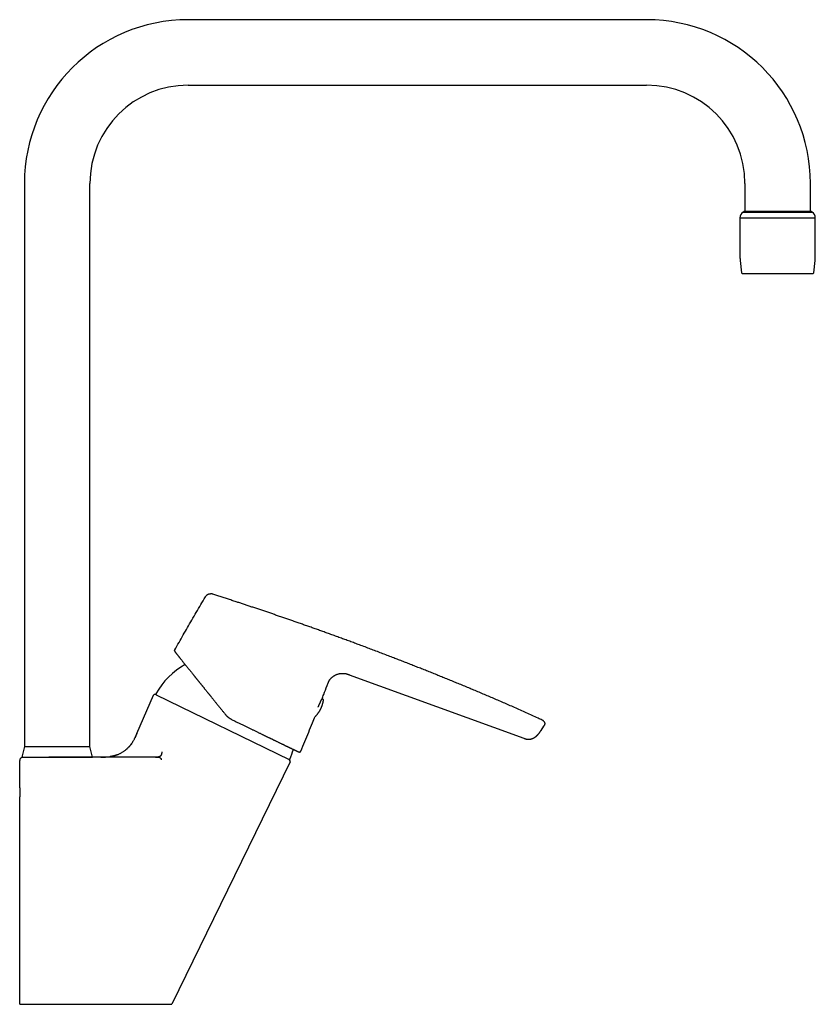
# Model space of a CAD drawing. Header units: millimetres. Extents: x 8 to 802, y 12 to 759.
# Tile 17 of 17: x 559 to 802, y 458 to 759. Entities that reach past the tile are written whole.
import ezdxf

# ---------------------------------------------------------------- set-up
doc = ezdxf.new("R2010")
doc.units = ezdxf.units.MM

msp = doc.modelspace()

# ---------------------------------------------------------------- linework, layer by layer
at = {"color": 7, "linetype": 'Continuous', "lineweight": 30}
for p, q in [((750.51, 758.96), (610.51, 758.96)), ((610.51, 738.96), (750.51, 738.96)), ((560.51, 708.96), (560.51, 536.96)), ((580.51, 536.96), (580.51, 708.96)), ((780.51, 708.96), (780.51, 700.46)), ((800.51, 700.46), (800.51, 708.96)), ((779.01, 698.46), (800.43, 698.46)), ((779.01, 698.26), (779.01, 686.52)), ((780.51, 700.46), (779.95, 700.16)), ((779.95, 700.16), (799.62, 700.16)), ((780.51, 700.46), (800.51, 700.46)), ((780.51, 700.46), (799.14, 700.46)), ((799.14, 700.46), (800.51, 700.46)), ((799.62, 700.16), (801.07, 700.16)), ((800.43, 698.46), (802.01, 698.46)), ((801.07, 700.16), (800.51, 700.46)), ((802.01, 686.52), (802.01, 698.26)), ((779.07, 685.41), (779.49, 681.64)), ((801.53, 681.64), (801.95, 685.41)), ((618.05, 583.49), (618.04, 583.49)), ((659.68, 558.93), (713, 539.52)), ((659.68, 558.93), (659.68, 558.93)), ((594.85, 541), (599.89, 552.64)), ((600.77, 552.82), (600.53, 552.91)), ((600.76, 552.82), (641.33, 533.04)), ((651.34, 551.46), (651.36, 551.5)), ((651.36, 551.5), (651.36, 551.5)), ((622, 546.63), (622, 546.64)), ((718.56, 545.07), (718.56, 545.07)), ((718.25, 541.86), (719.1, 543.16)), ((560.51, 536.96), (559.76, 533.76)), ((560.51, 536.96), (570.51, 536.96)), ((560.51, 536.96), (580.51, 536.96)), ((570.51, 536.96), (580.51, 536.96)), ((581.26, 533.76), (580.51, 536.96)), ((559.06, 525.01), (559.06, 532.76)), ((559.07, 532.76), (559.07, 532.76)), ((559.76, 533.76), (581.26, 533.76)), ((600.5, 533.76), (567.96, 533.76)), ((641.67, 532.3), (605.56, 458.26)), ((641.48, 532.95), (641.32, 533.04)), ((641.67, 532.3), (641.64, 532.31)), ((559.06, 458.26), (559.06, 520.91))]:
    msp.add_line(p, q, dxfattribs=at)
at = {"color": 7, "linetype": 'Continuous', "lineweight": 30, "flags": 128}
msp.add_lwpolyline([(623.7, 545.29), (623.7, 545.29), (623.69, 545.29)], dxfattribs=at)
at = {"color": 7, "linetype": 'Continuous', "lineweight": 30}
for centre, radius, start, end in [((610.51, 708.96), 50, 90, 180), ((750.51, 708.96), 50, 0, 90), ((610.51, 708.96), 30, 90, 180), ((750.51, 708.96), 30, 0, 90), ((781.01, 698.47), 2, 122.0656, 180.1836), ((779.21, 698.26), 0.2, 90, 180), ((800.01, 698.47), 2, 359.8164, 57.9344), ((801.81, 698.26), 0.2, 0, 90), ((789.01, 686.52), 10, 180, 186.3402), ((792.01, 686.52), 10, 353.6598, 0), ((779.69, 681.66), 0.2, 186.3402, 270), ((801.33, 681.66), 0.2, 270, 353.6598), ((620.6, 542.02), 22.8, 118.8233, 150.9188), ((600.35, 552.44), 0.5, 69, 156.6063), ((600.85, 553), 0.2, 150.9566, 244), ((651.52, 551.18), 0.3, 351.3398, 139.1946), ((649.24, 546.5), 0.3, 275.3977, 316.6585), ((620.6, 542.02), 22.8, 337.0812, 345.0054), ((560.06, 532.76), 1, 90, 178.7199), ((641.42, 533.21), 0.2, 244, 337.0434), ((641.22, 532.52), 0.5, 334, 59)]:
    msp.add_arc(centre, radius, start, end, dxfattribs=at)
for points, knots in [([(779.69, 681.46), (779.69, 681.46), (779.69, 681.46), (779.69, 681.46), (779.7, 681.46), (779.72, 681.46), (779.73, 681.46), (779.76, 681.46), (779.79, 681.46), (779.82, 681.46), (779.86, 681.46), (779.92, 681.46), (779.99, 681.46), (780.06, 681.46), (780.15, 681.46), (780.24, 681.46), (780.35, 681.46), (780.47, 681.46), (780.6, 681.46), (780.76, 681.46), (780.92, 681.46), (781.1, 681.46), (781.29, 681.46), (781.48, 681.46), (781.67, 681.46), (781.86, 681.46), (782.06, 681.46), (782.26, 681.46), (782.47, 681.46), (782.69, 681.46), (782.91, 681.46), (783.13, 681.46), (783.36, 681.46), (783.59, 681.46), (783.8, 681.46), (783.98, 681.46), (784.14, 681.46), (784.29, 681.46), (784.45, 681.46), (784.65, 681.46), (784.89, 681.46), (785.18, 681.46), (785.46, 681.46), (785.74, 681.46), (785.99, 681.46), (786.23, 681.46), (786.46, 681.46), (786.73, 681.46), (787.02, 681.46), (787.35, 681.46), (787.69, 681.46), (788.03, 681.46), (788.36, 681.46), (788.67, 681.46), (788.98, 681.46), (789.29, 681.46), (789.57, 681.46), (789.84, 681.46), (790.08, 681.46), (790.33, 681.46), (790.58, 681.46), (790.82, 681.46), (791.05, 681.46), (791.28, 681.46), (791.51, 681.46), (791.74, 681.46), (791.97, 681.46), (792.2, 681.46), (792.45, 681.46), (792.73, 681.46), (793.04, 681.46), (793.34, 681.46), (793.64, 681.46), (793.94, 681.46), (794.23, 681.46), (794.54, 681.46), (794.87, 681.46), (795.2, 681.46), (795.54, 681.46), (795.86, 681.46), (796.18, 681.46), (796.48, 681.46), (796.76, 681.46), (797.02, 681.46), (797.27, 681.46), (797.52, 681.46), (797.76, 681.46), (797.99, 681.46), (798.21, 681.46), (798.43, 681.46), (798.63, 681.46), (798.83, 681.46), (799, 681.46), (799.14, 681.46), (799.26, 681.46), (799.37, 681.46), (799.48, 681.46), (799.61, 681.46), (799.76, 681.46), (799.93, 681.46), (800.09, 681.46), (800.22, 681.46), (800.34, 681.46), (800.45, 681.46), (800.55, 681.46), (800.65, 681.46), (800.76, 681.46), (800.86, 681.46), (800.96, 681.46), (801.04, 681.46), (801.12, 681.46), (801.18, 681.46), (801.22, 681.46), (801.26, 681.46), (801.29, 681.46), (801.31, 681.46), (801.32, 681.46), (801.33, 681.46), (801.33, 681.46), (801.33, 681.46)], [0, 0, 0, 0, 0.002249, 0.009042, 0.015828, 0.02261, 0.029392, 0.036176, 0.042965, 0.049763, 0.056573, 0.065777, 0.074963, 0.084139, 0.093312, 0.102491, 0.111682, 0.120893, 0.131859, 0.1428, 0.15373, 0.164662, 0.175608, 0.186582, 0.195983, 0.205365, 0.214736, 0.224104, 0.233477, 0.242864, 0.252272, 0.261292, 0.270295, 0.279288, 0.288278, 0.29393, 0.299586, 0.305247, 0.310916, 0.316593, 0.326288, 0.335965, 0.345633, 0.3553, 0.362902, 0.370514, 0.37814, 0.385337, 0.395586, 0.405824, 0.416062, 0.426312, 0.436582, 0.445726, 0.454854, 0.463976, 0.473097, 0.480268, 0.487449, 0.494641, 0.502249, 0.509042, 0.515828, 0.52261, 0.529392, 0.536176, 0.542965, 0.549763, 0.556573, 0.565777, 0.574963, 0.584139, 0.593312, 0.602491, 0.611682, 0.620893, 0.631859, 0.6428, 0.65373, 0.664662, 0.675608, 0.686582, 0.695983, 0.705365, 0.714736, 0.724104, 0.733477, 0.742864, 0.752272, 0.761292, 0.770295, 0.779288, 0.788278, 0.79393, 0.799586, 0.805247, 0.810916, 0.816593, 0.826288, 0.835965, 0.845633, 0.8553, 0.862902, 0.870514, 0.87814, 0.885337, 0.895586, 0.905824, 0.916062, 0.926312, 0.936582, 0.945726, 0.954854, 0.963976, 0.973097, 0.980268, 0.987449, 0.994641, 1, 1, 1, 1]), ([(615.78, 582.67), (615.8, 582.71), (615.84, 582.79), (615.91, 582.9), (615.99, 583.01), (616.07, 583.11), (616.16, 583.2), (616.24, 583.28), (616.33, 583.35), (616.42, 583.41), (616.51, 583.47), (616.61, 583.51), (616.71, 583.56), (616.81, 583.59), (616.92, 583.62), (617.03, 583.64), (617.14, 583.65), (617.22, 583.65), (617.27, 583.65), (617.29, 583.65)], [0, 0, 0, 0, 0.069096, 0.138169, 0.207247, 0.276333, 0.345381, 0.402935, 0.4605, 0.518064, 0.57562, 0.633158, 0.690677, 0.748192, 0.805726, 0.86328, 0.920846, 0.978417, 1, 1, 1, 1]), ([(618.04, 583.49), (618.03, 583.5), (618, 583.51), (617.95, 583.52), (617.91, 583.53), (617.88, 583.55), (617.85, 583.55), (617.82, 583.56), (617.8, 583.57), (617.78, 583.57), (617.75, 583.58), (617.7, 583.59), (617.64, 583.61), (617.58, 583.62), (617.52, 583.63), (617.47, 583.64), (617.42, 583.64), (617.38, 583.65), (617.35, 583.65), (617.32, 583.65), (617.3, 583.65), (617.29, 583.65), (617.29, 583.65)], [0, 0, 0, 0, 0.073478, 0.139761, 0.198804, 0.25057, 0.295027, 0.332151, 0.361924, 0.384347, 0.4228, 0.463508, 0.507679, 0.554287, 0.601289, 0.649479, 0.699616, 0.752381, 0.808355, 0.868028, 0.9318, 1, 1, 1, 1]), ([(718.56, 545.07), (718.15, 545.26), (717.15, 545.73), (715.55, 546.46), (713.76, 547.28), (711.97, 548.08), (710.2, 548.87), (708.46, 549.64), (706.77, 550.38), (705.11, 551.1), (703.47, 551.81), (701.83, 552.51), (700.21, 553.2), (698.59, 553.88), (696.97, 554.55), (695.37, 555.22), (693.77, 555.88), (692.2, 556.53), (690.64, 557.17), (689.09, 557.8), (687.56, 558.42), (686.02, 559.04), (684.49, 559.65), (682.95, 560.26), (681.42, 560.87), (679.9, 561.47), (678.4, 562.06), (676.92, 562.64), (675.45, 563.21), (673.99, 563.77), (672.45, 564.37), (670.83, 564.99), (669.13, 565.64), (667.44, 566.28), (665.77, 566.91), (664.1, 567.54), (662.5, 568.13), (660.96, 568.71), (659.48, 569.25), (658.01, 569.79), (656.56, 570.32), (655.11, 570.85), (653.7, 571.36), (652.33, 571.86), (650.99, 572.34), (649.67, 572.81), (648.35, 573.28), (647.03, 573.74), (645.73, 574.2), (644.44, 574.66), (643.15, 575.11), (641.87, 575.55), (640.61, 575.99), (639.37, 576.42), (638.14, 576.84), (636.92, 577.26), (635.7, 577.67), (634.49, 578.09), (633.28, 578.5), (632.07, 578.9), (630.88, 579.3), (629.7, 579.69), (628.55, 580.08), (627.4, 580.46), (626.27, 580.83), (625.07, 581.22), (623.82, 581.63), (622.51, 582.06), (621.21, 582.48), (619.92, 582.89), (618.87, 583.23), (618.24, 583.43), (618.05, 583.49)], [0, 0, 0, 0, 0.012384, 0.030781, 0.049086, 0.06728, 0.085356, 0.103315, 0.120142, 0.136868, 0.153493, 0.170018, 0.186444, 0.202771, 0.219001, 0.235134, 0.25117, 0.26711, 0.282672, 0.298141, 0.313517, 0.3288, 0.344264, 0.35963, 0.374898, 0.390068, 0.40514, 0.419846, 0.434457, 0.448973, 0.463394, 0.480439, 0.497351, 0.51413, 0.530776, 0.547291, 0.563673, 0.578418, 0.593053, 0.607575, 0.621986, 0.636282, 0.650466, 0.66374, 0.676922, 0.690015, 0.703022, 0.715944, 0.728779, 0.741526, 0.754182, 0.766746, 0.779216, 0.791371, 0.803432, 0.815399, 0.82727, 0.839257, 0.851143, 0.862927, 0.874611, 0.886194, 0.897473, 0.908655, 0.919741, 0.930732, 0.943691, 0.956516, 0.969207, 0.981765, 0.99419, 1, 1, 1, 1]), ([(606.43, 566.49), (606.86, 567.25), (607.71, 568.77), (609, 571.05), (610.3, 573.32), (611.62, 575.62), (612.98, 577.96), (614.37, 580.32), (615.31, 581.89), (615.78, 582.67)], [0, 0, 0, 0, 0.14, 0.28, 0.42, 0.56, 0.706667, 0.853333, 1, 1, 1, 1]), ([(606.39, 566.12), (606.39, 566.12), (606.38, 566.15), (606.37, 566.2), (606.37, 566.28), (606.38, 566.35), (606.4, 566.42), (606.42, 566.47), (606.43, 566.49)], [0, 0, 0, 0, 0.026747, 0.225807, 0.424866, 0.621631, 0.813961, 1, 1, 1, 1]), ([(606.39, 566.12), (606.39, 566.11), (606.39, 566.11), (606.39, 566.09), (606.4, 566.08), (606.4, 566.07), (606.41, 566.06), (606.41, 566.05), (606.42, 566.04), (606.42, 566.03), (606.42, 566.02), (606.43, 566.01), (606.43, 566), (606.44, 566), (606.44, 565.99), (606.44, 565.98), (606.45, 565.98), (606.45, 565.97), (606.45, 565.97), (606.46, 565.96), (606.46, 565.95), (606.47, 565.95), (606.47, 565.94), (606.48, 565.93), (606.49, 565.91), (606.5, 565.89), (606.52, 565.87), (606.54, 565.85), (606.56, 565.82), (606.58, 565.79), (606.61, 565.76), (606.63, 565.72), (606.66, 565.69), (606.7, 565.64), (606.74, 565.59), (606.79, 565.53), (606.84, 565.46), (606.91, 565.37), (606.99, 565.27), (607.07, 565.17), (607.16, 565.05), (607.25, 564.94), (607.35, 564.82), (607.44, 564.7), (607.55, 564.57), (607.66, 564.42), (607.8, 564.25), (607.95, 564.06), (608.11, 563.86), (608.28, 563.65), (608.46, 563.43), (608.64, 563.2), (608.82, 562.97), (609.02, 562.73), (609.21, 562.49), (609.4, 562.25), (609.6, 562.01), (609.79, 561.76), (610, 561.51), (610.2, 561.25), (610.42, 560.98), (610.64, 560.71), (610.86, 560.44), (611.07, 560.17), (611.28, 559.91), (611.49, 559.65), (611.7, 559.39), (611.9, 559.14), (612.07, 558.93), (612.21, 558.76), (612.32, 558.62), (612.43, 558.49), (612.54, 558.34), (612.66, 558.19), (612.79, 558.04), (612.92, 557.88), (613.05, 557.71), (613.19, 557.54), (613.32, 557.38), (613.44, 557.23), (613.57, 557.07), (613.69, 556.93), (613.8, 556.78), (613.92, 556.64), (614.04, 556.49), (614.16, 556.33), (614.28, 556.19), (614.39, 556.05), (614.5, 555.91), (614.61, 555.79), (614.7, 555.66), (614.8, 555.55), (614.9, 555.43), (614.99, 555.3), (615.12, 555.15), (615.27, 554.97), (615.44, 554.75), (615.62, 554.52), (615.81, 554.29), (616.01, 554.05), (616.21, 553.79), (616.4, 553.57), (616.56, 553.37), (616.69, 553.2), (616.83, 553.03), (616.98, 552.84), (617.14, 552.65), (617.3, 552.45), (617.47, 552.24), (617.64, 552.02), (617.83, 551.79), (618.03, 551.55), (618.23, 551.29), (618.45, 551.03), (618.67, 550.75), (618.9, 550.47), (619.14, 550.17), (619.38, 549.87), (619.64, 549.56), (619.89, 549.25), (620.14, 548.94), (620.38, 548.63), (620.64, 548.32), (620.9, 548), (621.16, 547.67), (621.44, 547.33), (621.72, 546.99), (621.9, 546.75), (622, 546.64)], [0, 0, 0, 0, 0.003325, 0.006316, 0.008974, 0.011298, 0.013289, 0.01495, 0.016282, 0.0171, 0.017722, 0.018156, 0.018548, 0.01905, 0.019671, 0.020416, 0.021837, 0.023538, 0.025306, 0.027107, 0.02894, 0.030806, 0.032705, 0.034636, 0.040333, 0.046298, 0.052529, 0.059029, 0.065798, 0.072835, 0.080142, 0.087704, 0.095287, 0.102809, 0.112567, 0.12222, 0.131768, 0.144617, 0.157268, 0.16972, 0.181973, 0.194025, 0.205667, 0.217114, 0.22846, 0.2398, 0.254487, 0.269175, 0.283866, 0.298563, 0.313264, 0.327707, 0.342155, 0.356625, 0.37117, 0.38422, 0.397329, 0.410496, 0.42372, 0.436999, 0.450333, 0.463718, 0.477088, 0.489501, 0.501595, 0.513381, 0.524865, 0.536045, 0.546921, 0.552541, 0.558188, 0.564079, 0.570222, 0.576616, 0.58314, 0.589906, 0.596915, 0.604166, 0.610509, 0.616899, 0.623088, 0.629071, 0.634848, 0.640418, 0.646716, 0.652727, 0.65845, 0.663885, 0.669134, 0.674082, 0.678731, 0.683184, 0.687728, 0.692377, 0.697131, 0.705055, 0.713254, 0.721729, 0.730477, 0.739498, 0.748792, 0.758364, 0.764403, 0.770552, 0.776855, 0.783484, 0.790457, 0.797639, 0.805152, 0.812997, 0.821174, 0.82984, 0.83885, 0.848205, 0.857903, 0.867944, 0.87814, 0.888666, 0.899521, 0.910704, 0.920966, 0.931487, 0.942267, 0.953305, 0.964599, 0.976147, 0.987948, 1, 1, 1, 1]), ([(653.57, 557.09), (653.58, 557.1), (653.62, 557.18), (653.71, 557.32), (653.84, 557.5), (653.98, 557.68), (654.13, 557.85), (654.29, 558.01), (654.46, 558.17), (654.65, 558.32), (654.85, 558.46), (655.07, 558.6), (655.29, 558.73), (655.53, 558.84), (655.76, 558.95), (656.01, 559.04), (656.25, 559.12), (656.5, 559.19), (656.75, 559.24), (657, 559.29), (657.23, 559.31), (657.45, 559.33), (657.65, 559.34), (657.85, 559.34), (658.03, 559.33), (658.19, 559.31), (658.34, 559.29), (658.48, 559.27), (658.6, 559.25), (658.71, 559.23), (658.82, 559.2), (658.92, 559.18), (659, 559.15), (659.07, 559.13), (659.13, 559.11), (659.2, 559.09), (659.27, 559.07), (659.32, 559.05), (659.38, 559.04), (659.42, 559.02), (659.47, 559), (659.52, 558.98), (659.57, 558.97), (659.63, 558.95), (659.66, 558.93), (659.68, 558.93), (659.68, 558.93)], [0, 0, 0, 0, 0.005416, 0.036142, 0.066907, 0.097683, 0.128438, 0.159166, 0.18988, 0.22059, 0.25568, 0.290747, 0.325795, 0.360844, 0.3959, 0.430959, 0.466016, 0.500367, 0.534714, 0.569054, 0.603379, 0.630336, 0.657309, 0.684351, 0.711538, 0.732297, 0.753271, 0.774569, 0.790876, 0.807608, 0.824937, 0.843076, 0.855746, 0.868972, 0.882848, 0.897542, 0.913302, 0.929775, 0.941971, 0.953531, 0.964075, 0.973636, 0.982518, 0.990974, 0.999194, 1, 1, 1, 1]), ([(653.16, 556.17), (653.18, 556.21), (653.22, 556.32), (653.28, 556.47), (653.33, 556.58), (653.35, 556.64)], [0, 0, 0, 0, 0.280152, 0.655441, 1, 1, 1, 1]), ([(653.35, 556.64), (653.36, 556.67), (653.4, 556.76), (653.47, 556.9), (653.53, 557.03), (653.57, 557.09), (653.57, 557.09)], [0, 0, 0, 0, 0.188533, 0.587598, 0.98655, 1, 1, 1, 1]), ([(651.36, 551.5), (651.54, 551.96), (652.07, 553.33), (652.67, 554.89), (653.09, 555.98), (653.16, 556.17)], [0, 0, 0, 0, 0.297774, 0.88191, 1, 1, 1, 1]), ([(599.95, 552.74), (599.94, 552.73), (599.93, 552.72), (599.92, 552.7), (599.91, 552.69), (599.91, 552.68)], [0, 0, 0, 0, 0.290759, 0.626229, 1, 1, 1, 1]), ([(649.45, 546.29), (649.49, 546.33), (649.57, 546.41), (649.68, 546.54), (649.8, 546.67), (649.91, 546.81), (650.02, 546.94), (650.12, 547.08), (650.23, 547.23), (650.33, 547.37), (650.43, 547.52), (650.52, 547.66), (650.62, 547.81), (650.71, 547.96), (650.79, 548.12), (650.88, 548.27), (650.96, 548.43), (651.04, 548.59), (651.11, 548.75), (651.18, 548.91), (651.25, 549.07), (651.32, 549.24), (651.38, 549.4), (651.44, 549.57), (651.49, 549.74), (651.54, 549.9), (651.59, 550.07), (651.64, 550.24), (651.68, 550.42), (651.72, 550.59), (651.75, 550.76), (651.79, 550.93), (651.81, 551.06), (651.82, 551.13), (651.82, 551.14)], [0, 0, 0, 0, 0.028971, 0.061103, 0.093239, 0.12538, 0.157526, 0.189676, 0.22183, 0.253988, 0.28615, 0.318316, 0.350487, 0.38266, 0.414838, 0.44702, 0.479205, 0.511394, 0.543587, 0.575783, 0.607983, 0.640187, 0.672395, 0.704607, 0.736822, 0.769042, 0.801265, 0.833493, 0.865725, 0.897961, 0.930202, 0.962447, 0.994697, 1, 1, 1, 1]), ([(650.18, 548.97), (650.19, 548.98), (650.22, 549.05), (650.27, 549.18), (650.34, 549.36), (650.41, 549.53), (650.49, 549.7), (650.56, 549.87), (650.63, 550.03), (650.7, 550.18), (650.77, 550.33), (650.84, 550.47), (650.9, 550.59), (650.95, 550.71), (651, 550.8), (651.04, 550.87), (651.07, 550.93), (651.1, 550.99), (651.13, 551.05), (651.16, 551.11), (651.19, 551.17), (651.22, 551.23), (651.24, 551.28), (651.27, 551.33), (651.29, 551.37), (651.31, 551.4), (651.32, 551.43), (651.33, 551.45), (651.34, 551.46), (651.34, 551.46), (651.34, 551.46)], [0, 0, 0, 0, 0.007235, 0.051337, 0.095486, 0.139672, 0.18389, 0.22813, 0.272378, 0.316614, 0.360534, 0.403958, 0.444042, 0.483706, 0.522962, 0.545908, 0.569251, 0.595046, 0.623504, 0.65169, 0.682085, 0.714694, 0.749518, 0.786562, 0.819132, 0.85325, 0.888924, 0.926167, 0.964999, 1, 1, 1, 1]), ([(622.77, 545.87), (622.71, 545.92), (622.6, 546.01), (622.44, 546.15), (622.29, 546.3), (622.14, 546.46), (622.05, 546.58), (622, 546.63)], [0, 0, 0, 0, 0.194645, 0.391952, 0.591937, 0.794615, 1, 1, 1, 1]), ([(623.69, 545.29), (623.63, 545.32), (623.5, 545.39), (623.31, 545.49), (623.12, 545.61), (622.94, 545.74), (622.82, 545.83), (622.77, 545.87)], [0, 0, 0, 0, 0.198929, 0.398375, 0.598356, 0.798891, 1, 1, 1, 1]), ([(623.7, 545.29), (623.86, 545.21), (624.18, 545.05), (624.67, 544.81), (625.14, 544.58), (625.61, 544.35), (626.07, 544.13), (626.51, 543.91), (626.95, 543.7), (627.38, 543.49), (627.8, 543.29), (628.22, 543.08), (628.63, 542.88), (629.03, 542.69), (629.43, 542.5), (629.81, 542.31), (630.19, 542.13), (630.57, 541.94), (630.96, 541.75), (631.35, 541.56), (631.73, 541.38), (632.09, 541.2), (632.45, 541.03), (632.8, 540.86), (633.13, 540.7), (633.46, 540.54), (633.79, 540.38), (634.11, 540.22), (634.42, 540.07), (634.71, 539.93), (635, 539.79), (635.27, 539.66), (635.53, 539.53), (635.78, 539.41), (636.02, 539.3), (636.24, 539.19), (636.46, 539.08), (636.67, 538.98), (636.87, 538.89), (637.06, 538.79), (637.29, 538.68), (637.56, 538.55), (637.86, 538.41), (638.16, 538.26), (638.44, 538.13), (638.72, 537.99), (638.99, 537.86), (639.24, 537.74), (639.49, 537.62), (639.73, 537.51), (639.95, 537.4), (640.17, 537.29), (640.38, 537.19), (640.58, 537.1), (640.77, 537.01), (640.95, 536.92), (641.1, 536.85), (641.24, 536.78), (641.35, 536.73), (641.47, 536.67), (641.59, 536.61), (641.71, 536.55), (641.83, 536.5), (641.96, 536.44), (642.08, 536.37), (642.21, 536.31), (642.34, 536.25), (642.47, 536.19), (642.59, 536.13), (642.71, 536.08), (642.83, 536.02), (642.95, 535.96), (643.06, 535.91), (643.19, 535.85), (643.32, 535.79), (643.46, 535.72), (643.59, 535.66), (643.71, 535.6), (643.82, 535.55), (643.93, 535.5), (644, 535.47), (644.04, 535.45), (644.07, 535.44), (644.09, 535.43), (644.11, 535.42), (644.13, 535.41), (644.15, 535.4), (644.17, 535.39), (644.18, 535.39), (644.2, 535.38), (644.21, 535.37), (644.22, 535.37), (644.23, 535.37), (644.23, 535.36), (644.24, 535.36), (644.24, 535.36), (644.25, 535.36), (644.25, 535.36), (644.26, 535.35), (644.27, 535.35), (644.28, 535.35), (644.29, 535.34), (644.29, 535.34), (644.3, 535.34), (644.31, 535.33), (644.33, 535.33), (644.34, 535.33), (644.35, 535.33), (644.36, 535.32), (644.37, 535.32), (644.39, 535.32), (644.42, 535.31), (644.44, 535.31), (644.46, 535.31), (644.49, 535.31), (644.52, 535.31), (644.56, 535.32), (644.6, 535.32), (644.65, 535.34), (644.71, 535.36), (644.77, 535.4), (644.82, 535.44), (644.85, 535.48), (644.87, 535.5), (644.88, 535.52), (644.9, 535.55), (644.92, 535.58), (644.93, 535.6), (644.94, 535.62)], [0, 0, 0, 0, 0.0147888, 0.0293793, 0.0437717, 0.0579659, 0.0719621, 0.0855155, 0.0988779, 0.1120493, 0.1250297, 0.1380782, 0.1509279, 0.1635789, 0.1760312, 0.1882848, 0.2003397, 0.212196, 0.2251659, 0.2378895, 0.2503668, 0.262598, 0.274583, 0.2863218, 0.2978146, 0.3090613, 0.3205797, 0.331828, 0.3428064, 0.3535149, 0.3639534, 0.3741221, 0.3836096, 0.3928496, 0.401842, 0.4105868, 0.4190841, 0.4271887, 0.4350545, 0.4426816, 0.4500811, 0.4630602, 0.4758184, 0.4883559, 0.5006726, 0.513013, 0.5251237, 0.5370045, 0.5486555, 0.5600767, 0.5712682, 0.5822299, 0.5929387, 0.6034188, 0.6136702, 0.6236929, 0.6334868, 0.6399569, 0.6467215, 0.6537808, 0.6611349, 0.6687838, 0.6767273, 0.6849654, 0.6934981, 0.7023254, 0.7114471, 0.7208631, 0.7305735, 0.7399985, 0.749685, 0.7596329, 0.7698421, 0.7802325, 0.7952672, 0.8103002, 0.8253318, 0.8403622, 0.8553916, 0.8719233, 0.8884545, 0.8936501, 0.8987717, 0.9036951, 0.9084184, 0.9129416, 0.9181272, 0.9230221, 0.9276264, 0.93194, 0.9359629, 0.9396951, 0.9420449, 0.9442628, 0.9463488, 0.948303, 0.9501276, 0.9520537, 0.9542345, 0.9563923, 0.9587529, 0.9613165, 0.9640835, 0.9668746, 0.9693299, 0.9714966, 0.9733759, 0.9749696, 0.9760145, 0.9772094, 0.9786442, 0.9798833, 0.9812648, 0.9822659, 0.9833215, 0.9844506, 0.9856794, 0.9870274, 0.9884079, 0.9904135, 0.9923487, 0.994185, 0.9957906, 0.996365, 0.9969543, 0.9977484, 0.9987636, 1, 1, 1, 1]), ([(644.94, 535.62), (645.33, 536.57), (646.13, 538.48), (647.31, 541.35), (648.35, 543.92), (649, 545.54), (649.26, 546.2)], [0, 0, 0, 0, 0.27141, 0.542832, 0.814263, 1, 1, 1, 1]), ([(719.15, 544.65), (719.15, 544.65), (719.14, 544.65), (719.13, 544.66), (719.13, 544.67), (719.12, 544.68), (719.11, 544.69), (719.11, 544.69), (719.1, 544.7), (719.1, 544.71), (719.09, 544.71), (719.09, 544.72), (719.08, 544.72), (719.07, 544.73), (719.06, 544.74), (719.04, 544.76), (719.02, 544.79), (718.98, 544.82), (718.94, 544.85), (718.88, 544.89), (718.82, 544.94), (718.74, 544.98), (718.65, 545.03), (718.59, 545.06), (718.56, 545.07)], [0, 0, 0, 0, 0.077434, 0.146937, 0.208535, 0.262255, 0.308136, 0.346223, 0.376589, 0.399365, 0.414846, 0.420126, 0.424188, 0.432261, 0.447735, 0.470608, 0.500845, 0.544365, 0.597366, 0.659746, 0.731364, 0.812038, 0.901636, 1, 1, 1, 1]), ([(719.15, 544.65), (719.16, 544.63), (719.19, 544.59), (719.23, 544.53), (719.28, 544.44), (719.31, 544.35), (719.34, 544.26), (719.36, 544.16), (719.38, 544.07), (719.38, 543.97), (719.38, 543.87), (719.37, 543.78), (719.35, 543.68), (719.32, 543.57), (719.28, 543.49), (719.26, 543.44), (719.26, 543.44)], [0, 0, 0, 0, 0.03828, 0.113789, 0.189288, 0.264791, 0.340303, 0.415812, 0.491314, 0.566811, 0.642312, 0.717809, 0.793282, 0.883828, 0.974439, 1, 1, 1, 1]), ([(713, 539.52), (713.01, 539.52), (713.03, 539.51), (713.08, 539.49), (713.14, 539.47), (713.18, 539.45), (713.22, 539.44), (713.25, 539.43), (713.27, 539.42), (713.28, 539.42), (713.3, 539.41), (713.31, 539.41), (713.32, 539.41), (713.34, 539.4), (713.36, 539.39), (713.39, 539.38), (713.44, 539.37), (713.5, 539.35), (713.58, 539.32), (713.68, 539.3), (713.79, 539.27), (713.89, 539.25), (713.99, 539.24), (714.09, 539.22), (714.2, 539.21), (714.29, 539.21), (714.38, 539.2), (714.46, 539.2), (714.55, 539.2), (714.65, 539.21), (714.76, 539.22), (714.88, 539.23), (715.01, 539.25), (715.14, 539.28), (715.28, 539.32), (715.43, 539.37), (715.59, 539.42), (715.72, 539.47), (715.82, 539.52), (715.89, 539.55), (715.96, 539.59), (716.02, 539.62), (716.06, 539.65), (716.1, 539.66), (716.12, 539.68), (716.13, 539.68), (716.15, 539.69), (716.17, 539.71), (716.2, 539.72), (716.24, 539.75), (716.29, 539.78), (716.36, 539.82), (716.45, 539.88), (716.54, 539.94), (716.61, 540), (716.67, 540.04), (716.74, 540.1), (716.81, 540.16), (716.89, 540.22), (716.96, 540.29), (717.03, 540.35), (717.1, 540.41), (717.15, 540.46), (717.2, 540.51), (717.24, 540.55), (717.27, 540.59), (717.31, 540.63), (717.35, 540.68), (717.41, 540.74), (717.46, 540.81), (717.53, 540.88), (717.6, 540.96), (717.67, 541.06), (717.74, 541.15), (717.82, 541.26), (717.9, 541.37), (717.99, 541.49), (718.07, 541.62), (718.16, 541.75), (718.21, 541.83), (718.23, 541.86)], [0, 0, 0, 0, 0.001966, 0.012886, 0.022266, 0.030113, 0.03643, 0.041222, 0.044494, 0.046645, 0.048244, 0.050321, 0.05288, 0.055921, 0.059445, 0.063451, 0.072046, 0.082256, 0.094072, 0.11165, 0.128613, 0.144719, 0.159973, 0.177027, 0.192891, 0.207576, 0.221095, 0.233463, 0.24552, 0.261677, 0.278735, 0.296727, 0.315681, 0.335617, 0.356443, 0.380427, 0.405147, 0.430691, 0.443041, 0.455596, 0.46804, 0.478671, 0.487247, 0.492108, 0.495932, 0.498721, 0.501106, 0.504459, 0.510333, 0.517079, 0.524423, 0.539045, 0.555624, 0.574181, 0.585537, 0.596707, 0.607533, 0.623242, 0.638496, 0.653508, 0.668506, 0.683724, 0.699395, 0.71241, 0.725966, 0.740149, 0.754234, 0.767854, 0.784411, 0.800709, 0.817042, 0.833709, 0.850993, 0.869149, 0.888397, 0.908922, 0.930872, 0.954368, 0.979509, 1, 1, 1, 1]), ([(718.23, 541.86), (718.24, 541.86), (718.24, 541.86), (718.25, 541.86), (718.25, 541.86)], [0, 0, 0, 0, 0.2405832, 1, 1, 1, 1]), ([(719.08, 543.16), (719.1, 543.18), (719.13, 543.22), (719.17, 543.29), (719.22, 543.36), (719.24, 543.41), (719.26, 543.43)], [0, 0, 0, 0, 0.216555, 0.477653, 0.738831, 1, 1, 1, 1]), ([(719.1, 543.16), (719.1, 543.16), (719.09, 543.16), (719.09, 543.16), (719.08, 543.16)], [0, 0, 0, 0, 0.769778, 1, 1, 1, 1]), ([(719.26, 543.44), (719.26, 543.44), (719.26, 543.44), (719.26, 543.45), (719.26, 543.45)], [0, 0, 0, 0, 0.612108, 1, 1, 1, 1]), ([(719.38, 544.04), (719.38, 544.04), (719.38, 544.05), (719.38, 544.06), (719.38, 544.07), (719.38, 544.07)], [0, 0, 0, 0, 0.010867, 0.484801, 1, 1, 1, 1]), ([(591.34, 535.91), (591.42, 535.98), (591.59, 536.12), (591.84, 536.33), (592.08, 536.55), (592.31, 536.78), (592.54, 537.02), (592.75, 537.26), (592.95, 537.5), (593.14, 537.74), (593.32, 537.99), (593.49, 538.25), (593.66, 538.52), (593.83, 538.81), (593.99, 539.12), (594.15, 539.43), (594.3, 539.74), (594.44, 540.05), (594.58, 540.36), (594.72, 540.68), (594.81, 540.89), (594.85, 541)], [0, 0, 0, 0, 0.0522598, 0.104557, 0.1567367, 0.2088026, 0.2607768, 0.3127049, 0.3616863, 0.410758, 0.4599837, 0.509403, 0.5590106, 0.6145206, 0.6700427, 0.7254149, 0.7805105, 0.8352939, 0.8898784, 0.9445848, 1, 1, 1, 1]), ([(594.86, 540.99), (594.83, 540.92), (594.77, 540.78), (594.67, 540.56), (594.59, 540.38), (594.53, 540.24), (594.49, 540.14), (594.45, 540.06), (594.42, 539.99), (594.39, 539.93), (594.37, 539.89), (594.36, 539.86), (594.35, 539.83), (594.33, 539.8), (594.32, 539.77), (594.31, 539.75), (594.3, 539.73), (594.29, 539.71), (594.27, 539.68), (594.26, 539.66), (594.25, 539.64), (594.24, 539.63), (594.23, 539.61), (594.23, 539.6), (594.23, 539.6)], [0, 0, 0, 0, 0.113367, 0.231094, 0.353795, 0.410004, 0.460485, 0.505245, 0.544279, 0.577573, 0.597724, 0.614965, 0.630155, 0.645216, 0.660985, 0.67818, 0.697363, 0.718943, 0.751925, 0.79014, 0.833887, 0.883362, 0.938701, 1, 1, 1, 1]), ([(713, 539.52), (713, 539.52), (713, 539.52), (713, 539.52), (713, 539.52)], [0, 0, 0, 0, 0.153888, 1, 1, 1, 1]), ([(583.84, 533.76), (583.98, 533.76), (584.25, 533.76), (584.67, 533.76), (585.09, 533.77), (585.51, 533.79), (585.92, 533.82), (586.31, 533.85), (586.66, 533.9), (586.99, 533.95), (587.31, 534.01), (587.63, 534.08), (587.94, 534.16), (588.26, 534.25), (588.57, 534.36), (588.87, 534.47), (589.17, 534.6), (589.47, 534.74), (589.76, 534.89), (590.07, 535.05), (590.39, 535.24), (590.71, 535.45), (591.03, 535.68), (591.23, 535.83), (591.33, 535.91)], [0, 0, 0, 0, 0.052101, 0.104401, 0.156797, 0.209207, 0.261571, 0.313854, 0.354868, 0.395827, 0.436741, 0.477625, 0.5185, 0.559385, 0.6003, 0.641264, 0.682286, 0.723373, 0.764523, 0.805726, 0.854335, 0.902965, 0.951578, 1, 1, 1, 1]), ([(593.29, 537.96), (593.29, 537.95), (593.28, 537.95), (593.27, 537.93), (593.26, 537.92), (593.25, 537.9), (593.24, 537.88), (593.23, 537.86), (593.22, 537.85), (593.21, 537.83), (593.19, 537.81), (593.18, 537.8), (593.17, 537.78), (593.16, 537.76), (593.15, 537.75), (593.13, 537.72), (593.11, 537.7), (593.09, 537.67), (593.06, 537.63), (593.03, 537.59), (592.99, 537.55), (592.94, 537.49), (592.89, 537.42), (592.82, 537.34), (592.74, 537.25), (592.66, 537.15), (592.56, 537.05), (592.46, 536.93), (592.35, 536.82), (592.24, 536.71), (592.12, 536.59), (591.99, 536.47), (591.86, 536.35), (591.73, 536.24), (591.6, 536.12), (591.46, 536.01), (591.38, 535.95), (591.33, 535.91)], [0, 0, 0, 0, 0.032148, 0.06112, 0.086963, 0.10974, 0.129545, 0.143885, 0.156388, 0.167248, 0.174492, 0.181153, 0.187455, 0.193664, 0.200058, 0.206892, 0.218971, 0.232921, 0.247995, 0.264236, 0.281729, 0.306642, 0.333941, 0.363719, 0.39987, 0.439266, 0.481974, 0.528055, 0.575937, 0.623374, 0.670462, 0.72511, 0.779626, 0.834193, 0.888995, 0.944207, 1, 1, 1, 1]), ([(602.46, 535.37), (602.46, 535.32), (602.45, 535.21), (602.43, 535.06), (602.41, 534.91), (602.38, 534.77), (602.35, 534.64), (602.32, 534.53), (602.28, 534.42), (602.23, 534.32), (602.18, 534.23), (602.12, 534.15), (602.06, 534.08), (601.99, 534.02), (601.92, 533.96), (601.84, 533.92), (601.75, 533.88), (601.65, 533.84), (601.55, 533.82), (601.45, 533.8), (601.35, 533.78), (601.24, 533.77), (601.1, 533.77), (600.92, 533.76), (600.71, 533.76), (600.57, 533.76), (600.5, 533.76)], [0, 0, 0, 0, 0.0559642, 0.1095478, 0.160455, 0.2084875, 0.2535451, 0.2956253, 0.3348237, 0.3713326, 0.4054364, 0.4375022, 0.467961, 0.4972797, 0.525925, 0.554326, 0.5862834, 0.6187621, 0.6519979, 0.6860996, 0.7210737, 0.7568519, 0.7933176, 0.861478, 0.9305929, 1, 1, 1, 1]), ([(559.06, 532.78), (559.06, 532.78), (559.06, 532.77), (559.07, 532.77), (559.07, 532.77)], [0, 0, 0, 0, 0.662171, 1, 1, 1, 1]), ([(588.87, 534.48), (588.85, 534.47), (588.8, 534.45), (588.73, 534.42), (588.66, 534.39), (588.59, 534.37), (588.52, 534.34), (588.45, 534.32), (588.39, 534.3), (588.32, 534.28), (588.26, 534.26), (588.2, 534.24), (588.13, 534.22), (588.04, 534.19), (587.94, 534.16), (587.81, 534.12), (587.68, 534.09), (587.56, 534.06), (587.45, 534.04), (587.34, 534.02), (587.24, 534), (587.14, 533.98), (587.05, 533.96), (586.98, 533.95), (586.93, 533.94), (586.89, 533.93), (586.87, 533.93), (586.85, 533.93), (586.84, 533.93), (586.83, 533.92), (586.82, 533.92), (586.81, 533.92), (586.79, 533.92), (586.78, 533.92), (586.76, 533.91), (586.75, 533.91), (586.74, 533.91), (586.73, 533.91), (586.73, 533.91)], [0, 0, 0, 0, 0.044605, 0.085755, 0.12362, 0.158413, 0.190411, 0.219965, 0.245736, 0.2702, 0.29404, 0.319016, 0.345469, 0.373399, 0.420275, 0.470802, 0.524982, 0.568821, 0.611021, 0.651361, 0.689844, 0.726468, 0.761234, 0.793188, 0.808585, 0.821362, 0.831516, 0.837428, 0.840134, 0.842971, 0.849451, 0.857531, 0.871333, 0.888941, 0.910535, 0.93621, 0.96602, 1, 1, 1, 1]), ([(600.5, 533.76), (600.59, 533.76), (600.76, 533.76), (600.98, 533.76), (601.14, 533.76), (601.26, 533.76), (601.36, 533.75), (601.51, 533.74), (601.66, 533.72), (601.8, 533.66), (601.94, 533.59), (602.06, 533.48), (602.15, 533.35), (602.21, 533.26), (602.25, 533.15), (602.29, 533.03), (602.3, 532.92), (602.3, 532.88)], [0, 0, 0, 0, 0.098653, 0.18244, 0.251825, 0.292064, 0.332407, 0.373034, 0.498127, 0.560655, 0.623479, 0.750913, 0.801662, 0.848146, 0.890716, 0.948187, 1, 1, 1, 1]), ([(559.06, 520.91), (559.06, 520.91), (559.06, 520.91), (559.06, 520.93), (559.07, 520.95), (559.07, 520.98), (559.07, 521), (559.08, 521.02), (559.08, 521.03), (559.08, 521.04), (559.08, 521.05), (559.08, 521.06), (559.08, 521.08), (559.09, 521.1), (559.09, 521.14), (559.1, 521.19), (559.11, 521.24), (559.11, 521.29), (559.12, 521.34), (559.13, 521.39), (559.13, 521.45), (559.14, 521.52), (559.15, 521.59), (559.16, 521.68), (559.16, 521.76), (559.17, 521.84), (559.18, 521.92), (559.18, 522), (559.19, 522.05), (559.19, 522.09), (559.19, 522.11), (559.19, 522.13), (559.19, 522.14), (559.2, 522.16), (559.2, 522.22), (559.21, 522.33), (559.21, 522.49), (559.22, 522.65), (559.22, 522.81), (559.22, 522.96), (559.22, 523.11), (559.22, 523.25), (559.22, 523.38), (559.21, 523.5), (559.21, 523.57), (559.21, 523.62), (559.2, 523.64), (559.2, 523.67), (559.2, 523.7), (559.2, 523.72), (559.2, 523.76), (559.19, 523.83), (559.19, 523.91), (559.18, 524), (559.17, 524.09), (559.17, 524.17), (559.16, 524.25), (559.15, 524.33), (559.14, 524.41), (559.13, 524.49), (559.12, 524.56), (559.12, 524.62), (559.11, 524.68), (559.1, 524.73), (559.1, 524.77), (559.09, 524.8), (559.09, 524.82), (559.09, 524.82), (559.09, 524.83), (559.09, 524.84), (559.09, 524.84), (559.09, 524.85), (559.08, 524.87), (559.08, 524.91), (559.07, 524.96), (559.06, 524.99), (559.06, 525.01), (559.06, 525.01), (559.06, 525.01)], [0, 0, 0, 0, 0.022332, 0.045113, 0.068345, 0.083929, 0.099711, 0.103878, 0.108058, 0.112252, 0.11646, 0.120682, 0.124917, 0.137995, 0.152512, 0.168468, 0.185863, 0.197534, 0.209775, 0.222584, 0.235962, 0.249909, 0.268163, 0.285343, 0.301451, 0.316486, 0.330448, 0.344566, 0.357386, 0.360529, 0.363584, 0.366549, 0.369425, 0.372212, 0.37491, 0.401071, 0.426645, 0.451636, 0.476046, 0.499878, 0.522134, 0.544878, 0.568113, 0.583721, 0.599545, 0.603726, 0.607921, 0.612132, 0.616357, 0.620597, 0.624852, 0.637719, 0.65209, 0.667967, 0.685349, 0.700063, 0.715707, 0.73228, 0.749783, 0.768057, 0.78525, 0.801363, 0.816396, 0.830349, 0.844449, 0.857242, 0.859934, 0.86256, 0.865121, 0.867616, 0.870045, 0.872408, 0.874705, 0.901051, 0.926751, 0.951807, 0.976222, 1, 1, 1, 1]), ([(559.06, 458.26), (559.06, 458.26), (559.06, 458.26), (559.08, 458.26), (559.11, 458.26), (559.14, 458.26), (559.19, 458.26), (559.26, 458.26), (559.33, 458.26), (559.43, 458.26), (559.55, 458.26), (559.67, 458.26), (559.8, 458.26), (559.94, 458.26), (560.08, 458.26), (560.24, 458.26), (560.41, 458.26), (560.6, 458.26), (560.79, 458.26), (560.99, 458.26), (561.21, 458.26), (561.44, 458.26), (561.67, 458.26), (561.92, 458.26), (562.18, 458.26), (562.45, 458.26), (562.73, 458.26), (563.02, 458.26), (563.33, 458.26), (563.65, 458.26), (563.98, 458.26), (564.33, 458.26), (564.68, 458.26), (565.04, 458.26), (565.4, 458.26), (565.77, 458.26), (566.14, 458.26), (566.52, 458.26), (566.91, 458.26), (567.31, 458.26), (567.71, 458.26), (568.13, 458.26), (568.57, 458.26), (569.02, 458.26), (569.47, 458.26), (569.93, 458.26), (570.4, 458.26), (570.88, 458.26), (571.36, 458.26), (571.85, 458.26), (572.35, 458.26), (572.85, 458.26), (573.35, 458.26), (573.85, 458.26), (574.35, 458.26), (574.84, 458.26), (575.33, 458.26), (575.83, 458.26), (576.16, 458.26), (576.33, 458.26)], [0, 0, 0, 0, 0.016391, 0.032783, 0.049174, 0.065565, 0.081957, 0.098349, 0.117668, 0.136988, 0.156307, 0.175626, 0.192875, 0.210123, 0.227371, 0.244618, 0.261865, 0.279111, 0.296357, 0.313603, 0.330849, 0.348096, 0.365343, 0.382591, 0.399839, 0.417088, 0.434338, 0.451587, 0.469658, 0.487728, 0.505799, 0.523868, 0.541937, 0.560006, 0.577252, 0.594499, 0.611745, 0.628992, 0.646238, 0.663486, 0.680734, 0.697982, 0.716053, 0.734124, 0.752195, 0.770265, 0.788336, 0.806406, 0.824476, 0.842545, 0.860614, 0.878682, 0.89675, 0.914817, 0.931853, 0.948889, 0.965925, 0.982962, 1, 1, 1, 1]), ([(576.33, 458.26), (576.5, 458.26), (576.84, 458.26), (577.35, 458.26), (577.86, 458.26), (578.37, 458.26), (578.89, 458.26), (579.41, 458.26), (579.93, 458.26), (580.46, 458.26), (581, 458.26), (581.54, 458.26), (582.09, 458.26), (582.64, 458.26), (583.19, 458.26), (583.74, 458.26), (584.28, 458.26), (584.83, 458.26), (585.37, 458.26), (585.91, 458.26), (586.46, 458.26), (586.98, 458.26), (587.5, 458.26), (588, 458.26), (588.5, 458.26), (589, 458.26), (589.5, 458.26), (590.01, 458.26), (590.53, 458.26), (591.04, 458.26), (591.54, 458.26), (592.04, 458.26), (592.53, 458.26), (593, 458.26), (593.46, 458.26), (593.91, 458.26), (594.35, 458.26), (594.79, 458.26), (595.22, 458.26), (595.65, 458.26), (596.07, 458.26), (596.48, 458.26), (596.89, 458.26), (597.28, 458.26), (597.67, 458.26), (598.05, 458.26), (598.43, 458.26), (598.81, 458.26), (599.19, 458.26), (599.56, 458.26), (599.92, 458.26), (600.28, 458.26), (600.61, 458.26), (600.93, 458.26), (601.24, 458.26), (601.53, 458.26), (601.82, 458.26), (602.1, 458.26), (602.36, 458.26), (602.62, 458.26), (602.87, 458.26), (603.1, 458.26), (603.33, 458.26), (603.54, 458.26), (603.74, 458.26), (603.93, 458.26), (604.12, 458.26), (604.29, 458.26), (604.45, 458.26), (604.6, 458.26), (604.75, 458.26), (604.88, 458.26), (604.99, 458.26), (605.1, 458.26), (605.19, 458.26), (605.28, 458.26), (605.35, 458.26), (605.42, 458.26), (605.47, 458.26), (605.51, 458.26), (605.54, 458.26), (605.56, 458.26), (605.56, 458.26), (605.56, 458.26)], [0, 0, 0, 0, 0.012294, 0.024588, 0.036882, 0.049176, 0.06147, 0.073764, 0.086057, 0.09835, 0.111228, 0.124106, 0.136983, 0.14986, 0.162737, 0.175615, 0.188493, 0.201371, 0.21425, 0.227129, 0.240009, 0.252888, 0.265032, 0.277175, 0.289319, 0.301462, 0.313604, 0.326482, 0.33936, 0.352237, 0.365114, 0.377992, 0.390869, 0.403012, 0.415154, 0.427297, 0.439441, 0.451584, 0.463728, 0.475871, 0.488015, 0.500158, 0.512301, 0.524227, 0.536152, 0.548077, 0.560002, 0.572879, 0.585756, 0.598633, 0.611511, 0.624389, 0.637268, 0.649411, 0.661555, 0.673698, 0.685842, 0.697985, 0.710128, 0.722271, 0.734414, 0.746556, 0.758698, 0.770622, 0.782547, 0.794471, 0.806395, 0.818537, 0.830678, 0.84282, 0.854963, 0.867106, 0.879032, 0.890959, 0.902886, 0.914812, 0.926983, 0.939152, 0.951322, 0.963492, 0.975661, 0.987831, 1, 1, 1, 1])]:
    msp.add_open_spline(points, degree=3, knots=knots, dxfattribs=at)

doc.saveas('drawing.dxf')
